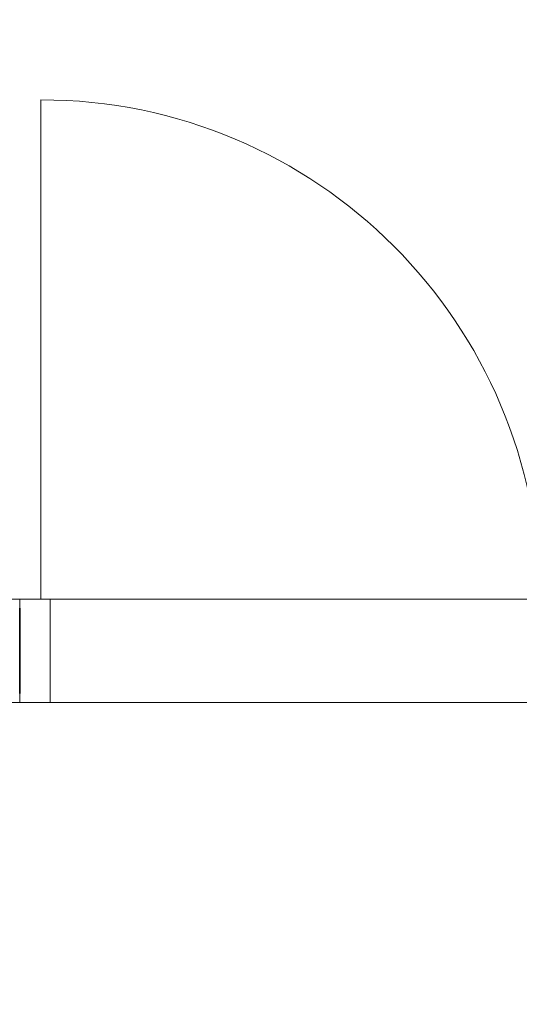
# Model space of a CAD drawing. Header units: centimetres. Extents: x -7.1 to 26.5, y -14.7 to 18.1.
# Tile 175 of 186: x 16.9 to 17.7, y 7.7 to 9.3. Entities that reach past the tile are written whole.
import ezdxf

# ---------------------------------------------------------------- set-up
doc = ezdxf.new("R2010")
doc.units = ezdxf.units.CM
doc.header["$LTSCALE"] = 10
doc.linetypes.add('AUSGEZOGEN', pattern=[0])
for name, color, linetype in [('XR$1$010 Portes', 7, 'Continuous'), ('XR$1$015 Murs intérieurs', 7, 'Continuous'), ('XR$1$080 Définition des locaux – Contour', 7, 'Continuous')]:
    doc.layers.add(name, color=color, linetype=linetype)

msp = doc.modelspace()

# ---------------------------------------------------------------- linework, layer by layer
at = {"layer": 'XR$1$010 Portes', "color": 7, "linetype": 'AUSGEZOGEN', "lineweight": 13, "transparency": 33554687}
for p, q in [((16.8968, 8.3635), (16.8968, 9.1835)), ((16.8618, 8.3635), (16.9118, 8.3635)), ((16.8618, 8.1935), (16.8618, 8.3635)), ((16.8618, 8.3485), (16.8618, 8.3635)), ((16.8618, 8.3485), (16.8618, 8.3635)), ((16.9118, 8.3635), (16.9118, 8.1935)), ((16.8618, 8.2085), (16.8618, 8.3485)), ((16.8618, 8.2085), (16.8618, 8.3485)), ((16.8618, 8.1935), (16.8618, 8.2085)), ((16.8618, 8.1935), (16.8618, 8.2085)), ((16.9118, 8.1935), (16.8618, 8.1935))]:
    msp.add_line(p, q, dxfattribs=at)
msp.add_arc((16.8968, 8.3635), 0.82, 0, 90, dxfattribs=at)
at = {"layer": 'XR$1$015 Murs intérieurs', "color": 7, "linetype": 'AUSGEZOGEN', "lineweight": 18, "transparency": 33554687}
for p, q in [((16.8618, 8.3485), (16.8618, 8.3635)), ((16.8618, 8.1935), (16.8618, 8.2085))]:
    msp.add_line(p, q, dxfattribs=at)
at = {"layer": 'XR$1$015 Murs intérieurs', "color": 7, "linetype": 'AUSGEZOGEN', "lineweight": 35, "transparency": 33554687}
msp.add_line((16.8618, 8.2085), (16.8618, 8.3485), dxfattribs=at)
at = {"layer": 'XR$1$080 Définition des locaux – Contour', "color": 8, "linetype": 'AUSGEZOGEN', "lineweight": 13, "transparency": 33554687}
for points in [[(18.6318, 10.7335), (15.2618, 10.7335), (15.2618, 8.3635), (18.6318, 8.3635), (18.6318, 10.7335)], [(15.2618, 6.2385), (17.5158, 6.2385), (17.5158, 5.8735), (17.5118, 5.8735), (17.5118, 3.5835), (18.6318, 3.5835), (18.6318, 8.1935), (15.2618, 8.1935), (15.2618, 6.2385)]]:
    msp.add_lwpolyline(points, close=True, dxfattribs=at)

doc.saveas('drawing.dxf')
